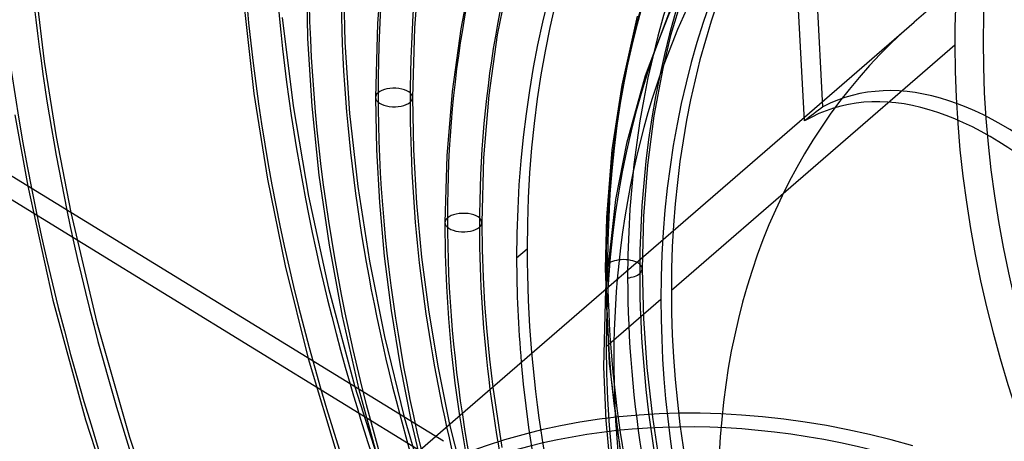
# Model space of a CAD drawing. Header units: millimetres. Extents: x -216 to 210, y -272 to 267.
# Tile 44 of 87: x -73 to -25, y 14 to 34. Entities that reach past the tile are written whole.
import ezdxf

# ---------------------------------------------------------------- set-up
doc = ezdxf.new("R2010")
doc.units = ezdxf.units.MM
doc.layers.add('MAIN-1', color=7, linetype='Continuous')

msp = doc.modelspace()

# ---------------------------------------------------------------- linework, layer by layer
at = {"layer": 'MAIN-1'}
for p, q in [((-33.702, 29.737), (-34.938, 52.558)), ((-34.589, 29.056), (-35.851, 52.354)), ((-54.959, 37.206), (-55.239, 33.754)), ((-53.203, 36.794), (-53.457, 33.545)), ((-39.994, 36.72), (-41.073, 33.184)), ((-58.685, 36.23), (-58.618, 33.031)), ((-56.895, 36.23), (-56.819, 32.863)), ((-50.677, 36.227), (-51.215, 33.494)), ((-48.929, 35.843), (-49.448, 33.208)), ((-71.79, 35.497), (-71.35, 31.916)), ((-61.677, 34.442), (-61.215, 30.376)), ((-41.08, 34.463), (-42.292, 31.225)), ((-59.843, 34.057), (-59.323, 29.774)), ((-42.68, 34.112), (-43.434, 30.779)), ((-34.599, 29.235), (-29.295, 33.828)), ((-55.239, 33.754), (-55.334, 30.182)), ((-53.457, 33.545), (-53.544, 30.182)), ((-51.215, 33.494), (-51.637, 30.478)), ((-58.618, 33.031), (-58.415, 29.764)), ((-56.819, 32.863), (-56.587, 29.406)), ((-49.448, 33.208), (-49.857, 30.287)), ((-41.073, 33.184), (-41.449, 31.577)), ((-27.331, 32.716), (-41.033, 20.85)), ((-71.35, 31.916), (-70.777, 28.285)), ((-41.449, 31.577), (-41.874, 29.292)), ((-42.292, 31.225), (-43.197, 27.961)), ((-52.054, 13.562), (-79.647, 30.494)), ((-51.637, 30.478), (-51.895, 27.361)), ((-43.434, 30.779), (-43.904, 27.655)), ((-61.215, 30.376), (-60.56, 26.237)), ((-55.334, 30.182), (-55.288, 27.654)), ((-53.544, 30.182), (-53.496, 27.644)), ((-49.857, 30.287), (-50.108, 27.267)), ((-80.209, 29.705), (-52.899, 12.947)), ((-59.323, 29.774), (-58.584, 25.409)), ((-58.415, 29.764), (-58.07, 26.432)), ((-72.77, 29.337), (-72.154, 25.896)), ((-56.587, 29.406), (-56.194, 25.874)), ((-52.43, 13.793), (-34.599, 29.235)), ((-41.874, 29.292), (-42.185, 26.915)), ((-70.777, 28.285), (-70.068, 24.616)), ((-55.288, 27.654), (-55.148, 25.1)), ((-53.496, 27.644), (-53.351, 25.074)), ((-43.904, 27.655), (-44.172, 24.384)), ((-43.197, 27.961), (-43.727, 25.251)), ((-51.895, 27.361), (-51.983, 24.134)), ((-50.108, 27.267), (-50.193, 24.134)), ((-42.185, 26.915), (-42.377, 24.449)), ((-60.56, 26.237), (-59.705, 22.038)), ((-58.07, 26.432), (-57.582, 23.045)), ((-72.154, 25.896), (-70.935, 20.378)), ((-56.194, 25.874), (-55.635, 22.278)), ((-58.584, 25.409), (-57.615, 20.959)), ((-43.727, 25.251), (-44.213, 20.909)), ((-55.148, 25.1), (-54.913, 22.516)), ((-53.351, 25.074), (-53.107, 22.464)), ((-70.068, 24.616), (-68.812, 19.287)), ((-44.172, 24.384), (-44.232, 21.897)), ((-42.377, 24.449), (-42.442, 21.897)), ((-51.983, 24.134), (-51.964, 22.589)), ((-50.193, 24.134), (-50.178, 22.817)), ((-57.582, 23.045), (-56.946, 19.609)), ((-48.514, 22.426), (-48.009, 22.863)), ((-54.913, 22.516), (-54.581, 19.886)), ((-53.107, 22.464), (-52.761, 19.807)), ((-51.964, 22.589), (-51.905, 21.045)), ((-50.178, 22.817), (-50.135, 21.499)), ((-59.705, 22.038), (-58.59, 17.573)), ((-55.635, 22.278), (-54.906, 18.626)), ((-50.135, 21.499), (-50.062, 20.187)), ((-44.232, 21.897), (-44.037, 17.327)), ((-42.442, 21.897), (-42.386, 19.492)), ((-57.615, 20.959), (-56.338, 16.191)), ((-51.905, 21.045), (-51.808, 19.503)), ((-44.213, 20.909), (-44.31, 17.167)), ((-70.935, 20.378), (-69.354, 14.593)), ((-50.062, 20.187), (-49.961, 18.868)), ((-41.538, 20.412), (-44.181, 18.123)), ((-56.946, 19.609), (-56.145, 16.072)), ((-54.581, 19.886), (-54.149, 17.218)), ((-52.761, 19.807), (-52.31, 17.11)), ((-68.812, 19.287), (-67.229, 13.77)), ((-51.808, 19.503), (-51.674, 17.951)), ((-42.386, 19.492), (-42.224, 17.133)), ((-54.906, 18.626), (-53.949, 14.725)), ((-49.961, 18.868), (-49.831, 17.535)), ((-51.674, 17.951), (-51.498, 16.373)), ((-58.59, 17.573), (-57.163, 12.802)), ((-54.149, 17.218), (-53.617, 14.521)), ((-49.831, 17.535), (-49.67, 16.183)), ((-44.31, 17.167), (-44.205, 14.569)), ((-44.037, 17.327), (-43.437, 12.578)), ((-52.31, 17.11), (-51.753, 14.379)), ((-42.224, 17.133), (-41.951, 14.722)), ((-56.338, 16.191), (-54.699, 11.094)), ((-51.498, 16.373), (-51.283, 14.786)), ((-56.145, 16.072), (-54.869, 11.424)), ((-49.67, 16.183), (-49.225, 13.266)), ((-51.283, 14.786), (-50.733, 11.584)), ((-69.354, 14.593), (-67.453, 8.792)), ((-53.949, 14.725), (-52.678, 10.406)), ((-53.617, 14.521), (-52.694, 10.687)), ((-51.753, 14.379), (-50.824, 10.626)), ((-44.205, 14.569), (-43.951, 11.824)), ((-41.951, 14.722), (-41.566, 12.267)), ((-67.229, 13.77), (-65.351, 8.239)), ((-53.811, 12.597), (-52.43, 13.793))]:
    msp.add_line(p, q, dxfattribs=at)
for centre, major_axis, ratio, start_param, end_param in [((-0.5, -0.433), (123.73, -142.871), 0.75, 0.713724, 3.451437), ((0, 0), (-123.075, 142.115), 0.75, -2.427868, 0.713724), ((-43, -37.239), (-117.838, 136.067), 0.75, -3.141592, -0.857072), ((-43, -37.239), (117.183, -135.311), 0.75, 0, 2.284521), ((-43, -37.239), (-117.838, 136.067), 0.75, 0, 2.284521), ((-43, -37.239), (117.183, -135.311), 0.75, -3.141592, -0.857072), ((22, 19.053), (36.258, -41.867), 0.75, 2.284521, 5.426113), ((12.529, 10.85), (-51.209, 59.131), 0.75, 0.000066, 0.713724), ((21.5, 18.62), (36.913, -42.623), 0.75, 2.722137, 3.855317), ((12.529, 10.85), (50.037, -57.778), 0.75, -3.107255, -2.427868), ((8.129, 7.04), (-45.35, 52.365), 0.75, 0.004604, 0.713724), ((8.129, 7.04), (44.178, -51.012), 0.75, -3.118385, -2.427868), ((4.65, 4.027), (36.913, -42.623), 0.75, 2.461175, 3.855317), ((7.798, 6.753), (42.186, -48.712), 0.75, -3.132548, -2.427868), ((7.293, 6.316), (-42.186, 48.712), 0.75, 0.036105, 0.713724), ((21.329, 18.471), (-90.348, 104.325), 0.75, 0.713724, 1.460202), ((8.129, 7.04), (-39.491, 45.6), 0.75, 0.017465, 0.713724), ((7.798, 6.753), (39.3, -45.379), 0.75, -3.126605, -2.427868), ((7.798, 6.753), (-38.51, 44.467), 0.75, 0.016769, 0.713724), ((8.129, 7.04), (38.319, -44.247), 0.75, -3.121394, -2.427868), ((21.329, 18.471), (-81.208, 93.771), 0.75, 0.713724, 1.455819), ((7.293, 6.316), (-36.913, 42.623), 0.75, -0.000014, 0.713724), ((7.798, 6.753), (36.913, -42.623), 0.75, -3.120986, -2.427868), ((-0.5, -0.433), (123.73, -142.871), 0.75, -2.427868, -0.309845), ((0, 0), (-123.075, 142.115), 0.75, 0.713724, 3.855317), ((21.329, 18.471), (-72.068, 83.216), 0.75, 0.713724, 1.450323), ((21.329, 18.471), (70.896, -81.863), 0.75, -2.427868, -2.211039), ((21.329, 18.471), (-62.927, 72.662), 0.75, 0.713724, 1.443228), ((21.329, 18.471), (61.755, -71.309), 0.75, -2.427868, -2.121659), ((4.15, 3.594), (-36.258, 41.867), 0.75, 0.108842, 0.63008), ((0, 0), (29.296, -33.828), 0.75, 2.441611, 3.141578), ((-5, -4.33), (-117.838, 136.067), 0.75, 0.713724, 2.284521), ((-156.477, 104.096), (-151.646, 107.976), 0.248604, 1.839676, 2.405729), ((-157.039, 103.307), (151.646, -107.976), 0.248604, -1.301917, -0.759121), ((16.929, 14.661), (-57.068, 65.897), 0.75, 0.713724, 1.438666), ((16.929, 14.661), (55.896, -64.543), 0.75, -2.427868, -2.149407), ((0, 0), (29.296, -33.828), 0.75, 3.141578, 3.855317), ((-18.191, -15.754), (14.41, -45.945), 0.376055, 1.909641, 3.207129), ((-18.809, -16.289), (14.41, -45.945), 0.376055, 1.924858, 3.223805), ((21.5, 18.62), (36.913, -42.623), 0.75, -2.427868, -0.857072), ((-54.439, 30.182), (-0.895, 0), 0.5, 3.141499, 5.759587), ((-54.439, 30.182), (-0.895, 0), 0.5, -0.523599, -0.000094), ((-54.439, 30.182), (-0.895, 0), 0.5, -0.000094, 2.617994), ((12.529, 10.85), (-51.209, 59.131), 0.75, 0.713724, 1.431671), ((-54.439, 30.182), (-0.895, 0), 0.5, 2.617994, 3.141499), ((12.529, 10.85), (50.037, -57.778), 0.75, -2.427868, -2.196268), ((10.862, 9.407), (68.208, 26.522), 0.542334, 2.056542, 2.073218), ((21.329, 18.471), (70.896, -81.863), 0.75, -2.211039, -1.692077), ((-51.088, 24.134), (-0.895, 0), 0.5, -0.523599, -0.000094), ((-51.088, 24.134), (-0.895, 0), 0.5, 3.141499, 5.759587), ((8.129, 7.04), (-45.35, 52.365), 0.75, 0.713724, 1.422845), ((-51.088, 24.134), (-0.895, 0), 0.5, -0.000094, 2.617994), ((-51.088, 24.134), (-0.895, 0), 0.5, 2.617994, 3.141499), ((8.129, 7.04), (44.178, -51.012), 0.75, -2.427868, -2.295789), ((7.798, 6.753), (42.186, -48.712), 0.75, -2.427868, -1.723189), ((7.293, 6.316), (-42.186, 48.712), 0.75, 0.713724, 0.803149), ((-43.337, 21.897), (-0.895, 0), 0.5, -0.523599, 0.307729), ((-43.337, 21.897), (-0.895, 0), 0.5, 2.617994, 5.759587), ((8.129, 7.04), (-39.491, 45.6), 0.75, 0.713724, 1.409984), ((7.798, 6.753), (39.3, -45.379), 0.75, -2.427868, -1.729131), ((-43.337, 21.897), (-0.895, 0), 0.5, 1.786666, 2.617994), ((7.798, 6.753), (-38.51, 44.467), 0.75, 0.713724, 1.41068), ((8.129, 7.04), (38.319, -44.247), 0.75, -2.427868, -1.734342), ((4.15, 3.594), (-36.258, 41.867), 0.75, 0.63008, 2.284521), ((7.798, 6.753), (36.913, -42.623), 0.75, -2.427868, -1.734751), ((7.293, 6.316), (-36.913, 42.623), 0.75, 0.713724, 3.141578), ((4.65, 4.027), (36.913, -42.623), 0.75, -2.427868, -0.857072), ((-29.6, -25.634), (-28.968, 33.45), 0.75, -0.857072, 0.465009), ((7.293, 6.316), (-42.186, 48.712), 0.75, 0.803149, 3.087015), ((-29.35, -25.418), (-29.296, 33.828), 0.75, -0.857072, 0), ((21.329, 18.471), (61.755, -71.309), 0.75, -2.121659, -1.69716), ((8.129, 7.04), (44.178, -51.012), 0.75, -2.295789, -1.72213), ((16.929, 14.661), (55.896, -64.543), 0.75, -2.149407, -1.702823), ((12.529, 10.85), (50.037, -57.778), 0.75, -2.196268, -1.709792)]:
    msp.add_ellipse(centre, major_axis=major_axis, ratio=ratio, start_param=start_param, end_param=end_param, dxfattribs=at)

doc.saveas('drawing.dxf')
